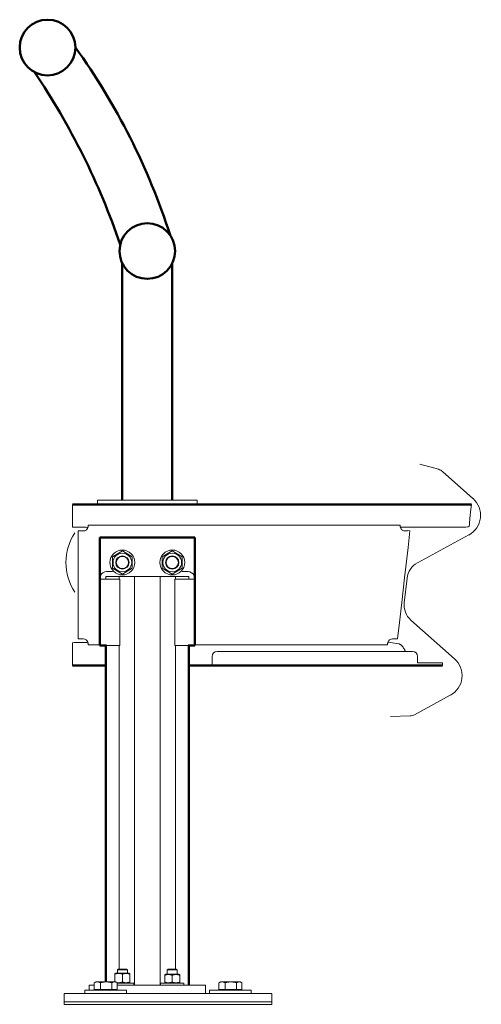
# Model space of a CAD drawing. Header units: metres. Extents: x -699 to 2316, y -1199 to 781.
# Tile 197 of 256: x -26.689 to -26.133, y 1.144 to 2.329. Entities that reach past the tile are written whole.
import ezdxf

# ---------------------------------------------------------------- set-up
doc = ezdxf.new("R2010")
doc.units = ezdxf.units.M
doc.layers.add('N-WE-BV-GELEIDECONSTRUCTIE-GD', color=210, linetype='Continuous', lineweight=50)

# ---------------------------------------------------------------- blocks, each defined once
blk = doc.blocks.new('EDSP-KW-handleuning')
at = {"layer": 'N-WE-BV-GELEIDECONSTRUCTIE-GD'}
for p, q in [((-0.0602, 0.607), (-0.0602, 0.8924)), ((0.0001, 0.8924), (0.0001, 0.607)), ((-0.12, 0.602), (0.36, 0.602)), ((-0.087, 0.562), (-0.083, 0.562)), ((-0.087, 0.5154), (-0.087, 0.562)), ((-0.079, 0.562), (-0.083, 0.562)), ((0.019, 0.562), (-0.079, 0.562)), ((0.023, 0.562), (0.019, 0.562)), ((0.023, 0.562), (0.027, 0.562)), ((0.027, 0.562), (0.027, 0.5154)), ((-0.087, 0.513), (-0.087, 0.5154)), ((-0.087, 0.512), (-0.087, 0.513)), ((-0.087, 0.432), (-0.087, 0.512)), ((0.027, 0.5154), (0.027, 0.513)), ((0.027, 0.513), (0.027, 0.512)), ((0.027, 0.432), (0.027, 0.512)), ((-0.079, 0.432), (-0.087, 0.432)), ((-0.08, 0.027), (-0.08, 0.432)), ((0.027, 0.432), (0.019, 0.432)), ((0.02, 0.023), (0.02, 0.432)), ((-0.114, 0.408), (-0.12, 0.408)), ((-0.08, 0.408), (-0.114, 0.408)), ((0.042, 0.408), (0.02, 0.408)), ((0.042, 0.408), (0.048, 0.408)), ((0.048, 0.408), (0.2958, 0.408)), ((0.2958, 0.408), (0.298, 0.408)), ((0.319, 0.408), (0.298, 0.408)), ((0.325, 0.408), (0.319, 0.408))]:
    blk.add_line(p, q, dxfattribs=at)
at = {"layer": 'N-WE-BV-GELEIDECONSTRUCTIE-GD', "color": 8, "lineweight": 13}
for p, q in [((0.2977, 0.6504), (0.3203, 0.6442)), ((0.3251, 0.6416), (0.3618, 0.609)), ((0.0001, 0.607), (-0.0602, 0.607)), ((-0.12, 0.596), (-0.12, 0.602)), ((-0.12, 0.596), (-0.12, 0.585)), ((0.3581, 0.585), (0.3593, 0.596)), ((0.36, 0.602), (0.3593, 0.596)), ((-0.12, 0.585), (-0.12, 0.579)), ((0.3575, 0.579), (0.3581, 0.585)), ((-0.12, 0.579), (-0.12, 0.5779)), ((-0.12, 0.5779), (-0.12, 0.5749)), ((-0.107, 0.5744), (-0.114, 0.5744)), ((-0.113, 0.57), (-0.107, 0.57)), ((-0.113, 0.57), (-0.113, 0.44)), ((-0.107, 0.57), (-0.107, 0.57)), ((-0.1012, 0.5754), (-0.1012, 0.577)), ((-0.1012, 0.577), (0.274, 0.577)), ((0.274, 0.577), (0.274, 0.5771)), ((0.274, 0.577), (0.274, 0.5765)), ((0.351, 0.5747), (0.28, 0.5747)), ((0.286, 0.57), (0.283, 0.5704)), ((0.286, 0.57), (0.2837, 0.5501)), ((0.3571, 0.5752), (0.3574, 0.5782)), ((0.3574, 0.5782), (0.3575, 0.579)), ((0.3568, 0.5651), (0.2949, 0.5316)), ((-0.072, 0.5389), (-0.06, 0.5459)), ((-0.06, 0.5459), (-0.048, 0.5389)), ((-0.012, 0.5389), (0, 0.5459)), ((0, 0.5459), (0.012, 0.5389)), ((0.2795, 0.5136), (0.2837, 0.5501)), ((-0.072, 0.5251), (-0.072, 0.5389)), ((-0.048, 0.5389), (-0.048, 0.5251)), ((-0.012, 0.5251), (-0.012, 0.5389)), ((0.012, 0.5389), (0.012, 0.5251)), ((-0.06, 0.5181), (-0.072, 0.5251)), ((-0.048, 0.5251), (-0.06, 0.5181)), ((0, 0.5181), (-0.012, 0.5251)), ((0.012, 0.5251), (0, 0.5181)), ((-0.087, 0.5154), (-0.0866, 0.5154)), ((-0.087, 0.512), (-0.079, 0.512)), ((-0.08, 0.515), (-0.0718, 0.515)), ((-0.08, 0.512), (-0.08, 0.515)), ((-0.079, 0.521), (-0.072, 0.521)), ((-0.063, 0.512), (-0.079, 0.512)), ((-0.064, 0.515), (-0.0718, 0.515)), ((-0.0454, 0.515), (-0.064, 0.515)), ((-0.064, 0.512), (-0.064, 0.515)), ((-0.063, 0.432), (-0.063, 0.512)), ((-0.0454, 0.023), (-0.0454, 0.515)), ((-0.0454, 0.515), (-0.0389, 0.515)), ((-0.0211, 0.515), (-0.0389, 0.515)), ((-0.0211, 0.515), (-0.0146, 0.515)), ((-0.0146, 0.023), (-0.0146, 0.515)), ((0.004, 0.515), (-0.0146, 0.515)), ((0.019, 0.512), (0.003, 0.512)), ((0.003, 0.432), (0.003, 0.512)), ((0.004, 0.512), (0.004, 0.515)), ((0.0118, 0.515), (0.004, 0.515)), ((0.0118, 0.515), (0.02, 0.515)), ((0.012, 0.521), (0.019, 0.521)), ((0.019, 0.512), (0.027, 0.512)), ((0.02, 0.512), (0.02, 0.515)), ((0.0266, 0.5154), (0.027, 0.5154)), ((0.276, 0.4838), (0.2795, 0.5136)), ((0.276, 0.4838), (0.2795, 0.5136)), ((0.2825, 0.5132), (0.279, 0.4834)), ((0.2733, 0.4599), (0.276, 0.4838)), ((0.2869, 0.4627), (0.3396, 0.416)), ((0.2733, 0.4599), (0.271, 0.44)), ((-0.113, 0.44), (-0.107, 0.44)), ((-0.107, 0.44), (-0.107, 0.44)), ((0.265, 0.44), (0.265, 0.44)), ((-0.12, 0.4351), (-0.12, 0.4321)), ((-0.12, 0.431), (-0.12, 0.4321)), ((-0.12, 0.411), (-0.12, 0.431)), ((-0.114, 0.4356), (-0.107, 0.4356)), ((-0.1012, 0.433), (-0.1012, 0.4346)), ((-0.1012, 0.433), (-0.087, 0.433)), ((-0.079, 0.432), (-0.063, 0.432)), ((-0.064, 0.0425), (-0.064, 0.432)), ((0.003, 0.432), (0.019, 0.432)), ((0.004, 0.0425), (0.004, 0.432)), ((0.027, 0.433), (0.2591, 0.433)), ((0.2598, 0.4359), (0.2726, 0.434)), ((0.048, 0.419), (0.048, 0.414)), ((0.054, 0.425), (0.289, 0.425)), ((0.295, 0.4118), (0.295, 0.419)), ((-0.12, 0.411), (-0.12, 0.408)), ((0.048, 0.408), (0.048, 0.414)), ((0.298, 0.411), (0.2958, 0.411)), ((0.298, 0.411), (0.319, 0.411)), ((0.319, 0.411), (0.325, 0.411)), ((0.325, 0.408), (0.325, 0.411)), ((0.3345, 0.3721), (0.2914, 0.3487)), ((0.2861, 0.3473), (0.2626, 0.3464)), ((-0.0682, 0.0377), (-0.069, 0.0373)), ((-0.069, 0.0365), (-0.069, 0.0373)), ((-0.069, 0.0365), (-0.069, 0.027)), ((-0.0517, 0.0377), (-0.0682, 0.0377)), ((-0.0649, 0.0425), (-0.066, 0.0414)), ((-0.054, 0.0414), (-0.066, 0.0414)), ((-0.066, 0.0377), (-0.066, 0.0414)), ((-0.0649, 0.0425), (-0.0551, 0.0425)), ((-0.06, 0.0365), (-0.06, 0.0267)), ((-0.0551, 0.0425), (-0.054, 0.0414)), ((-0.054, 0.0377), (-0.054, 0.0414)), ((-0.0517, 0.0377), (-0.051, 0.0373)), ((-0.051, 0.0373), (-0.051, 0.0365)), ((-0.051, 0.0365), (-0.051, 0.0267)), ((-0.0083, 0.0363), (-0.009, 0.0359)), ((-0.009, 0.0351), (-0.009, 0.0359)), ((0.0083, 0.0363), (-0.0083, 0.0363)), ((-0.0049, 0.0425), (-0.006, 0.0414)), ((0.006, 0.0414), (-0.006, 0.0414)), ((-0.006, 0.0363), (-0.006, 0.0414)), ((-0.0049, 0.0425), (0.0049, 0.0425)), ((0.0049, 0.0425), (0.006, 0.0414)), ((0.006, 0.0363), (0.006, 0.0414)), ((0.0083, 0.0363), (0.009, 0.0359)), ((0.009, 0.0359), (0.009, 0.0351)), ((-0.0938, 0.0178), (-0.0938, 0.0259)), ((-0.092, 0.027), (-0.0936, 0.0261)), ((-0.0901, 0.027), (-0.092, 0.027)), ((-0.0795, 0.027), (-0.0901, 0.027)), ((-0.0864, 0.0178), (-0.0864, 0.0259)), ((-0.0694, 0.027), (-0.0795, 0.027)), ((-0.0726, 0.0178), (-0.0726, 0.0259)), ((-0.068, 0.027), (-0.0694, 0.027)), ((-0.068, 0.027), (-0.0664, 0.0261)), ((-0.0662, 0.0178), (-0.0662, 0.0259)), ((-0.0662, 0.0255), (-0.046, 0.0255)), ((-0.0517, 0.0255), (-0.051, 0.0259)), ((-0.051, 0.0267), (-0.051, 0.0259)), ((-0.046, 0.023), (-0.046, 0.0255)), ((-0.014, 0.0255), (0.014, 0.0255)), ((-0.014, 0.023), (-0.014, 0.0255)), ((-0.009, 0.0351), (-0.009, 0.0267)), ((-0.009, 0.0259), (-0.009, 0.0267)), ((-0.0083, 0.0255), (-0.009, 0.0259)), ((0, 0.0351), (0, 0.0267)), ((0.0083, 0.0255), (0.009, 0.0259)), ((0.009, 0.0351), (0.009, 0.0267)), ((0.009, 0.0267), (0.009, 0.0259)), ((0.014, 0.023), (0.014, 0.0255)), ((0.0562, 0.0178), (0.0562, 0.0259)), ((0.058, 0.027), (0.0564, 0.0261)), ((0.0599, 0.027), (0.058, 0.027)), ((0.0705, 0.027), (0.0599, 0.027)), ((0.0636, 0.0178), (0.0636, 0.0259)), ((0.0806, 0.027), (0.0705, 0.027)), ((0.0774, 0.0178), (0.0774, 0.0259)), ((0.082, 0.027), (0.0806, 0.027)), ((0.082, 0.027), (0.0836, 0.0261)), ((0.0838, 0.0178), (0.0838, 0.0259)), ((-0.13, 0.013), (-0.13, 0.003)), ((0.12, 0.013), (-0.13, 0.013)), ((-0.055, 0.017), (-0.105, 0.017)), ((-0.105, 0.017), (-0.105, 0.013)), ((-0.1, 0.023), (-0.0938, 0.023)), ((-0.1, 0.017), (-0.1, 0.023)), ((-0.0864, 0.0178), (-0.0938, 0.0178)), ((-0.0912, 0.0178), (-0.0912, 0.017)), ((-0.0726, 0.0178), (-0.0864, 0.0178)), ((-0.0662, 0.0178), (-0.0726, 0.0178)), ((-0.0688, 0.0178), (-0.0688, 0.017)), ((-0.0662, 0.023), (-0.0652, 0.023)), ((-0.0652, 0.023), (0.0052, 0.023)), ((-0.055, 0.017), (-0.055, 0.013)), ((0.0052, 0.023), (0.0095, 0.023)), ((0.0095, 0.023), (0.04, 0.023)), ((0.04, 0.013), (0.04, 0.023)), ((0.095, 0.017), (0.045, 0.017)), ((0.045, 0.017), (0.045, 0.013)), ((0.0636, 0.0178), (0.0562, 0.0178)), ((0.0588, 0.0178), (0.0588, 0.017)), ((0.0774, 0.0178), (0.0636, 0.0178)), ((0.0838, 0.0178), (0.0774, 0.0178)), ((0.0812, 0.0178), (0.0812, 0.017)), ((0.095, 0.017), (0.095, 0.013)), ((0.12, 0.003), (0.12, 0.013)), ((-0.13, 0.003), (0.12, 0.003)), ((-0.13, 0.003), (-0.13, 0)), ((0.12, 0.003), (-0.13, 0.003)), ((0.12, 0), (-0.13, 0)), ((0.12, 0), (0.12, 0.003))]:
    blk.add_line(p, q, dxfattribs=at)
blk.add_lwpolyline([(0.03, 0.602), (-0.09, 0.602), (-0.09, 0.607), (0.03, 0.607)], close=True, dxfattribs=at)
at = {"layer": 'N-WE-BV-GELEIDECONSTRUCTIE-GD', "color": 8, "lineweight": 13, "flags": 128}
for points in [[(-0.1012, 0.577), (-0.1011, 0.5769), (-0.101, 0.5769), (-0.101, 0.5767), (-0.101, 0.5766), (-0.101, 0.5764), (-0.101, 0.5762), (-0.101, 0.576), (-0.1011, 0.5758), (-0.1011, 0.5755), (-0.1012, 0.5752), (-0.1013, 0.5749), (-0.1014, 0.5746), (-0.1015, 0.5743), (-0.1017, 0.574), (-0.1018, 0.5737), (-0.102, 0.5733), (-0.1021, 0.573), (-0.1023, 0.5727), (-0.1025, 0.5724), (-0.1027, 0.5721), (-0.1029, 0.5718), (-0.1032, 0.5715), (-0.1034, 0.5713), (-0.1037, 0.571)], [(0.2767, 0.571), (0.2765, 0.5712), (0.2763, 0.5714), (0.2761, 0.5716), (0.2759, 0.5719), (0.2757, 0.5721), (0.2755, 0.5723), (0.2754, 0.5726), (0.2752, 0.5728), (0.2751, 0.5731), (0.2749, 0.5734), (0.2748, 0.5736), (0.2747, 0.5739), (0.2746, 0.5742), (0.2745, 0.5744), (0.2744, 0.5747), (0.2743, 0.5749), (0.2742, 0.5752), (0.2742, 0.5754), (0.2741, 0.5756), (0.2741, 0.5758), (0.274, 0.576), (0.274, 0.5762), (0.274, 0.5764), (0.274, 0.5765)], [(0.28, 0.57), (0.2802, 0.57), (0.2804, 0.57), (0.2806, 0.57), (0.2807, 0.5701), (0.2809, 0.5701), (0.2811, 0.5701), (0.2813, 0.5701), (0.2815, 0.5701), (0.2816, 0.5701), (0.2818, 0.5701), (0.282, 0.5702), (0.2821, 0.5702), (0.2822, 0.5702), (0.2824, 0.5702), (0.2825, 0.5702), (0.2826, 0.5702), (0.2827, 0.5703), (0.2828, 0.5703), (0.2828, 0.5703), (0.2829, 0.5703), (0.283, 0.5703), (0.283, 0.5703), (0.283, 0.5703), (0.283, 0.5704)], [(-0.087, 0.513), (-0.087, 0.5132), (-0.087, 0.5135), (-0.087, 0.5137), (-0.0869, 0.5139), (-0.0869, 0.5142), (-0.0869, 0.5144), (-0.0868, 0.5146), (-0.0868, 0.5148), (-0.0868, 0.515), (-0.0867, 0.5151), (-0.0867, 0.5153), (-0.0866, 0.5155), (-0.0866, 0.5156), (-0.0865, 0.5157), (-0.0865, 0.5159), (-0.0864, 0.516), (-0.0864, 0.5161), (-0.0864, 0.5161), (-0.0863, 0.5162), (-0.0863, 0.5163), (-0.0863, 0.5163), (-0.0863, 0.5163), (-0.0863, 0.5164), (-0.0863, 0.5164)], [(0.0263, 0.5164), (0.0263, 0.5164), (0.0263, 0.5163), (0.0263, 0.5163), (0.0263, 0.5163), (0.0263, 0.5162), (0.0264, 0.5161), (0.0264, 0.5161), (0.0264, 0.516), (0.0265, 0.5159), (0.0265, 0.5157), (0.0266, 0.5156), (0.0266, 0.5155), (0.0267, 0.5153), (0.0267, 0.5152), (0.0268, 0.515), (0.0268, 0.5148), (0.0268, 0.5146), (0.0269, 0.5144), (0.0269, 0.5142), (0.0269, 0.514), (0.027, 0.5137), (0.027, 0.5135), (0.027, 0.5132), (0.027, 0.513)], [(-0.1037, 0.439), (-0.1034, 0.4387), (-0.1032, 0.4385), (-0.1029, 0.4382), (-0.1027, 0.4379), (-0.1025, 0.4376), (-0.1023, 0.4373), (-0.1021, 0.437), (-0.102, 0.4367), (-0.1018, 0.4363), (-0.1016, 0.436), (-0.1015, 0.4357), (-0.1014, 0.4354), (-0.1013, 0.435), (-0.1012, 0.4348), (-0.1011, 0.4345), (-0.1011, 0.4342), (-0.101, 0.434), (-0.101, 0.4337), (-0.101, 0.4336), (-0.101, 0.4334), (-0.101, 0.4333), (-0.101, 0.4331), (-0.1011, 0.4331), (-0.1012, 0.433)], [(0.2591, 0.433), (0.2591, 0.4331), (0.259, 0.4332), (0.259, 0.4333), (0.259, 0.4334), (0.259, 0.4336), (0.259, 0.4338), (0.259, 0.434), (0.259, 0.4342), (0.2591, 0.4345), (0.2592, 0.4348), (0.2593, 0.4351), (0.2594, 0.4354), (0.2595, 0.4357), (0.2596, 0.436), (0.2598, 0.4363), (0.2599, 0.4367), (0.2601, 0.437), (0.2603, 0.4373), (0.2605, 0.4376), (0.2607, 0.4379), (0.2609, 0.4382), (0.2611, 0.4385), (0.2614, 0.4388), (0.2616, 0.439)], [(0.271, 0.44), (0.271, 0.44), (0.2709, 0.44), (0.2709, 0.44), (0.2708, 0.44), (0.2707, 0.44), (0.2705, 0.44), (0.2704, 0.4399), (0.2702, 0.4399), (0.27, 0.4399), (0.2697, 0.4399), (0.2695, 0.4399), (0.2692, 0.4399), (0.2689, 0.4399), (0.2686, 0.4399), (0.2683, 0.4399), (0.268, 0.4399), (0.2676, 0.4399), (0.2673, 0.44), (0.2669, 0.44), (0.2665, 0.44), (0.2661, 0.44), (0.2657, 0.44), (0.2654, 0.44), (0.265, 0.44)], [(0.2726, 0.434), (0.2729, 0.4339), (0.2733, 0.4338), (0.2736, 0.4337), (0.2739, 0.4335), (0.2743, 0.4333), (0.2746, 0.4331), (0.2749, 0.4329), (0.2753, 0.4326), (0.2756, 0.4323), (0.276, 0.432), (0.2763, 0.4316), (0.2766, 0.4312), (0.277, 0.4308), (0.2773, 0.4304), (0.2777, 0.4299), (0.278, 0.4294), (0.2783, 0.4289), (0.2787, 0.4284), (0.279, 0.4279), (0.2794, 0.4273), (0.2797, 0.4268), (0.28, 0.4262), (0.2804, 0.4256), (0.2807, 0.425)], [(0.2958, 0.411), (0.2957, 0.411), (0.2956, 0.411), (0.2956, 0.411), (0.2955, 0.411), (0.2955, 0.411), (0.2954, 0.411), (0.2954, 0.4111), (0.2953, 0.4111), (0.2953, 0.4111), (0.2952, 0.4111), (0.2952, 0.4112), (0.2952, 0.4112), (0.2951, 0.4112), (0.2951, 0.4113), (0.2951, 0.4113), (0.2951, 0.4113), (0.2951, 0.4114), (0.295, 0.4114), (0.295, 0.4115), (0.295, 0.4115), (0.295, 0.4116), (0.295, 0.4117), (0.295, 0.4117), (0.295, 0.4118)], [(-0.06, 0.0365), (-0.0604, 0.0366), (-0.0608, 0.0367), (-0.0612, 0.0368), (-0.0616, 0.0369), (-0.062, 0.037), (-0.0624, 0.0371), (-0.0627, 0.0371), (-0.0631, 0.0372), (-0.0635, 0.0372), (-0.0638, 0.0372), (-0.0642, 0.0373), (-0.0645, 0.0373), (-0.0648, 0.0373), (-0.0652, 0.0372), (-0.0655, 0.0372), (-0.0659, 0.0372), (-0.0663, 0.0371), (-0.0666, 0.0371), (-0.067, 0.037), (-0.0674, 0.0369), (-0.0678, 0.0368), (-0.0682, 0.0367), (-0.0686, 0.0366), (-0.069, 0.0365)], [(-0.051, 0.0365), (-0.0514, 0.0366), (-0.0518, 0.0367), (-0.0522, 0.0368), (-0.0526, 0.0369), (-0.053, 0.037), (-0.0534, 0.0371), (-0.0537, 0.0371), (-0.0541, 0.0372), (-0.0545, 0.0372), (-0.0548, 0.0372), (-0.0552, 0.0373), (-0.0555, 0.0373), (-0.0558, 0.0373), (-0.0562, 0.0372), (-0.0565, 0.0372), (-0.0569, 0.0372), (-0.0573, 0.0371), (-0.0576, 0.0371), (-0.058, 0.037), (-0.0584, 0.0369), (-0.0588, 0.0368), (-0.0592, 0.0367), (-0.0596, 0.0366), (-0.06, 0.0365)], [(0, 0.0351), (-0.0004, 0.0352), (-0.0008, 0.0354), (-0.0012, 0.0355), (-0.0016, 0.0356), (-0.002, 0.0356), (-0.0024, 0.0357), (-0.0027, 0.0358), (-0.0031, 0.0358), (-0.0035, 0.0358), (-0.0038, 0.0359), (-0.0042, 0.0359), (-0.0045, 0.0359), (-0.0048, 0.0359), (-0.0052, 0.0359), (-0.0055, 0.0358), (-0.0059, 0.0358), (-0.0063, 0.0358), (-0.0066, 0.0357), (-0.007, 0.0356), (-0.0074, 0.0356), (-0.0078, 0.0355), (-0.0082, 0.0354), (-0.0086, 0.0352), (-0.009, 0.0351)], [(0.009, 0.0351), (0.0086, 0.0352), (0.0082, 0.0354), (0.0078, 0.0355), (0.0074, 0.0356), (0.007, 0.0356), (0.0066, 0.0357), (0.0063, 0.0358), (0.0059, 0.0358), (0.0055, 0.0358), (0.0052, 0.0359), (0.0048, 0.0359), (0.0045, 0.0359), (0.0042, 0.0359), (0.0038, 0.0359), (0.0035, 0.0358), (0.0031, 0.0358), (0.0027, 0.0358), (0.0024, 0.0357), (0.002, 0.0356), (0.0016, 0.0356), (0.0012, 0.0355), (0.0008, 0.0354), (0.0004, 0.0352), (0, 0.0351)], [(-0.0901, 0.027), (-0.0903, 0.027), (-0.0904, 0.027), (-0.0906, 0.027), (-0.0907, 0.027), (-0.0909, 0.027), (-0.091, 0.0269), (-0.0912, 0.0269), (-0.0913, 0.0269), (-0.0915, 0.0269), (-0.0916, 0.0268), (-0.0918, 0.0268), (-0.0919, 0.0267), (-0.0921, 0.0267), (-0.0922, 0.0266), (-0.0924, 0.0266), (-0.0925, 0.0265), (-0.0927, 0.0265), (-0.0929, 0.0264), (-0.093, 0.0263), (-0.0932, 0.0263), (-0.0933, 0.0262), (-0.0935, 0.0261), (-0.0937, 0.026), (-0.0938, 0.0259)], [(-0.0938, 0.0259), (-0.0938, 0.0259), (-0.0938, 0.0259), (-0.0938, 0.0259), (-0.0938, 0.026), (-0.0938, 0.026), (-0.0938, 0.026), (-0.0938, 0.026), (-0.0937, 0.026), (-0.0937, 0.026), (-0.0937, 0.026), (-0.0937, 0.026), (-0.0937, 0.026), (-0.0937, 0.026), (-0.0937, 0.026), (-0.0937, 0.026), (-0.0937, 0.026), (-0.0936, 0.0261), (-0.0936, 0.0261), (-0.0936, 0.0261), (-0.0936, 0.0261), (-0.0936, 0.0261), (-0.0936, 0.0261), (-0.0936, 0.0261), (-0.0936, 0.0261)], [(-0.0864, 0.0259), (-0.0866, 0.026), (-0.0868, 0.0261), (-0.0869, 0.0262), (-0.0871, 0.0263), (-0.0873, 0.0263), (-0.0874, 0.0264), (-0.0876, 0.0265), (-0.0877, 0.0265), (-0.0879, 0.0266), (-0.0881, 0.0266), (-0.0882, 0.0267), (-0.0884, 0.0267), (-0.0885, 0.0268), (-0.0887, 0.0268), (-0.0888, 0.0269), (-0.089, 0.0269), (-0.0891, 0.0269), (-0.0893, 0.0269), (-0.0894, 0.027), (-0.0896, 0.027), (-0.0897, 0.027), (-0.0898, 0.027), (-0.09, 0.027), (-0.0901, 0.027)], [(-0.0795, 0.027), (-0.0798, 0.027), (-0.0801, 0.027), (-0.0804, 0.027), (-0.0806, 0.027), (-0.0809, 0.027), (-0.0812, 0.0269), (-0.0815, 0.0269), (-0.0817, 0.0269), (-0.082, 0.0269), (-0.0823, 0.0268), (-0.0826, 0.0268), (-0.0829, 0.0267), (-0.0831, 0.0267), (-0.0834, 0.0266), (-0.0837, 0.0266), (-0.084, 0.0265), (-0.0843, 0.0265), (-0.0846, 0.0264), (-0.0849, 0.0263), (-0.0852, 0.0263), (-0.0855, 0.0262), (-0.0858, 0.0261), (-0.0861, 0.026), (-0.0864, 0.0259)], [(-0.0726, 0.0259), (-0.0729, 0.026), (-0.0732, 0.0261), (-0.0735, 0.0262), (-0.0738, 0.0263), (-0.0741, 0.0263), (-0.0744, 0.0264), (-0.0747, 0.0265), (-0.075, 0.0265), (-0.0753, 0.0266), (-0.0756, 0.0266), (-0.0759, 0.0267), (-0.0762, 0.0267), (-0.0765, 0.0268), (-0.0767, 0.0268), (-0.077, 0.0269), (-0.0773, 0.0269), (-0.0776, 0.0269), (-0.0779, 0.0269), (-0.0781, 0.027), (-0.0784, 0.027), (-0.0787, 0.027), (-0.079, 0.027), (-0.0792, 0.027), (-0.0795, 0.027)], [(-0.0694, 0.027), (-0.0695, 0.027), (-0.0696, 0.027), (-0.0698, 0.027), (-0.0699, 0.027), (-0.07, 0.027), (-0.0701, 0.0269), (-0.0703, 0.0269), (-0.0704, 0.0269), (-0.0705, 0.0269), (-0.0707, 0.0268), (-0.0708, 0.0268), (-0.0709, 0.0267), (-0.0711, 0.0267), (-0.0712, 0.0266), (-0.0713, 0.0266), (-0.0715, 0.0265), (-0.0716, 0.0265), (-0.0717, 0.0264), (-0.0719, 0.0263), (-0.072, 0.0263), (-0.0722, 0.0262), (-0.0723, 0.0261), (-0.0724, 0.026), (-0.0726, 0.0259)], [(-0.0662, 0.0259), (-0.0663, 0.026), (-0.0664, 0.0261), (-0.0666, 0.0262), (-0.0667, 0.0263), (-0.0669, 0.0263), (-0.067, 0.0264), (-0.0672, 0.0265), (-0.0673, 0.0265), (-0.0674, 0.0266), (-0.0676, 0.0266), (-0.0677, 0.0267), (-0.0678, 0.0267), (-0.068, 0.0268), (-0.0681, 0.0268), (-0.0682, 0.0269), (-0.0683, 0.0269), (-0.0685, 0.0269), (-0.0686, 0.0269), (-0.0687, 0.027), (-0.0689, 0.027), (-0.069, 0.027), (-0.0691, 0.027), (-0.0692, 0.027), (-0.0694, 0.027)], [(-0.0664, 0.0261), (-0.0662, 0.026), (-0.0659, 0.026), (-0.0656, 0.026), (-0.0654, 0.026), (-0.0651, 0.0259), (-0.0649, 0.0259), (-0.0646, 0.0259), (-0.0644, 0.0259), (-0.0641, 0.0259), (-0.0639, 0.0259), (-0.0636, 0.026), (-0.0634, 0.026), (-0.0631, 0.026), (-0.0628, 0.0261), (-0.0626, 0.0261), (-0.0623, 0.0261), (-0.062, 0.0262), (-0.0618, 0.0262), (-0.0615, 0.0263), (-0.0612, 0.0264), (-0.0609, 0.0265), (-0.0606, 0.0265), (-0.0603, 0.0266), (-0.06, 0.0267)], [(-0.06, 0.0267), (-0.0596, 0.0266), (-0.0592, 0.0265), (-0.0588, 0.0264), (-0.0584, 0.0263), (-0.058, 0.0262), (-0.0576, 0.0261), (-0.0573, 0.0261), (-0.0569, 0.026), (-0.0565, 0.026), (-0.0562, 0.026), (-0.0558, 0.0259), (-0.0555, 0.0259), (-0.0552, 0.0259), (-0.0548, 0.026), (-0.0545, 0.026), (-0.0541, 0.026), (-0.0537, 0.0261), (-0.0534, 0.0261), (-0.053, 0.0262), (-0.0526, 0.0263), (-0.0522, 0.0264), (-0.0518, 0.0265), (-0.0514, 0.0266), (-0.051, 0.0267)], [(-0.009, 0.0267), (-0.0086, 0.0266), (-0.0082, 0.0264), (-0.0078, 0.0263), (-0.0074, 0.0262), (-0.007, 0.0262), (-0.0066, 0.0261), (-0.0063, 0.026), (-0.0059, 0.026), (-0.0055, 0.0259), (-0.0052, 0.0259), (-0.0048, 0.0259), (-0.0045, 0.0259), (-0.0042, 0.0259), (-0.0038, 0.0259), (-0.0035, 0.0259), (-0.0031, 0.026), (-0.0027, 0.026), (-0.0024, 0.0261), (-0.002, 0.0262), (-0.0016, 0.0262), (-0.0012, 0.0263), (-0.0008, 0.0264), (-0.0004, 0.0266), (0, 0.0267)], [(0, 0.0267), (0.0004, 0.0266), (0.0008, 0.0264), (0.0012, 0.0263), (0.0016, 0.0262), (0.002, 0.0262), (0.0024, 0.0261), (0.0027, 0.026), (0.0031, 0.026), (0.0035, 0.0259), (0.0038, 0.0259), (0.0042, 0.0259), (0.0045, 0.0259), (0.0048, 0.0259), (0.0052, 0.0259), (0.0055, 0.0259), (0.0059, 0.026), (0.0063, 0.026), (0.0066, 0.0261), (0.007, 0.0262), (0.0074, 0.0262), (0.0078, 0.0263), (0.0082, 0.0264), (0.0086, 0.0266), (0.009, 0.0267)], [(0.0599, 0.027), (0.0597, 0.027), (0.0596, 0.027), (0.0594, 0.027), (0.0593, 0.027), (0.0591, 0.027), (0.059, 0.0269), (0.0588, 0.0269), (0.0587, 0.0269), (0.0585, 0.0269), (0.0584, 0.0268), (0.0582, 0.0268), (0.0581, 0.0267), (0.0579, 0.0267), (0.0578, 0.0266), (0.0576, 0.0266), (0.0575, 0.0265), (0.0573, 0.0265), (0.0571, 0.0264), (0.057, 0.0263), (0.0568, 0.0263), (0.0567, 0.0262), (0.0565, 0.0261), (0.0563, 0.026), (0.0562, 0.0259)], [(0.0562, 0.0259), (0.0562, 0.0259), (0.0562, 0.0259), (0.0562, 0.0259), (0.0562, 0.026), (0.0562, 0.026), (0.0562, 0.026), (0.0562, 0.026), (0.0563, 0.026), (0.0563, 0.026), (0.0563, 0.026), (0.0563, 0.026), (0.0563, 0.026), (0.0563, 0.026), (0.0563, 0.026), (0.0563, 0.026), (0.0563, 0.026), (0.0564, 0.0261), (0.0564, 0.0261), (0.0564, 0.0261), (0.0564, 0.0261), (0.0564, 0.0261), (0.0564, 0.0261), (0.0564, 0.0261), (0.0564, 0.0261)], [(0.0636, 0.0259), (0.0634, 0.026), (0.0632, 0.0261), (0.0631, 0.0262), (0.0629, 0.0263), (0.0627, 0.0263), (0.0626, 0.0264), (0.0624, 0.0265), (0.0623, 0.0265), (0.0621, 0.0266), (0.0619, 0.0266), (0.0618, 0.0267), (0.0616, 0.0267), (0.0615, 0.0268), (0.0613, 0.0268), (0.0612, 0.0269), (0.061, 0.0269), (0.0609, 0.0269), (0.0607, 0.0269), (0.0606, 0.027), (0.0604, 0.027), (0.0603, 0.027), (0.0602, 0.027), (0.06, 0.027), (0.0599, 0.027)], [(0.0705, 0.027), (0.0702, 0.027), (0.0699, 0.027), (0.0696, 0.027), (0.0694, 0.027), (0.0691, 0.027), (0.0688, 0.0269), (0.0685, 0.0269), (0.0683, 0.0269), (0.068, 0.0269), (0.0677, 0.0268), (0.0674, 0.0268), (0.0671, 0.0267), (0.0669, 0.0267), (0.0666, 0.0266), (0.0663, 0.0266), (0.066, 0.0265), (0.0657, 0.0265), (0.0654, 0.0264), (0.0651, 0.0263), (0.0648, 0.0263), (0.0645, 0.0262), (0.0642, 0.0261), (0.0639, 0.026), (0.0636, 0.0259)], [(0.0774, 0.0259), (0.0771, 0.026), (0.0768, 0.0261), (0.0765, 0.0262), (0.0762, 0.0263), (0.0759, 0.0263), (0.0756, 0.0264), (0.0753, 0.0265), (0.075, 0.0265), (0.0747, 0.0266), (0.0744, 0.0266), (0.0741, 0.0267), (0.0738, 0.0267), (0.0735, 0.0268), (0.0733, 0.0268), (0.073, 0.0269), (0.0727, 0.0269), (0.0724, 0.0269), (0.0721, 0.0269), (0.0719, 0.027), (0.0716, 0.027), (0.0713, 0.027), (0.071, 0.027), (0.0708, 0.027), (0.0705, 0.027)], [(0.0806, 0.027), (0.0805, 0.027), (0.0804, 0.027), (0.0802, 0.027), (0.0801, 0.027), (0.08, 0.027), (0.0799, 0.0269), (0.0797, 0.0269), (0.0796, 0.0269), (0.0795, 0.0269), (0.0793, 0.0268), (0.0792, 0.0268), (0.0791, 0.0267), (0.0789, 0.0267), (0.0788, 0.0266), (0.0787, 0.0266), (0.0785, 0.0265), (0.0784, 0.0265), (0.0783, 0.0264), (0.0781, 0.0263), (0.078, 0.0263), (0.0778, 0.0262), (0.0777, 0.0261), (0.0776, 0.026), (0.0774, 0.0259)], [(0.0838, 0.0259), (0.0837, 0.026), (0.0836, 0.0261), (0.0834, 0.0262), (0.0833, 0.0263), (0.0831, 0.0263), (0.083, 0.0264), (0.0828, 0.0265), (0.0827, 0.0265), (0.0826, 0.0266), (0.0824, 0.0266), (0.0823, 0.0267), (0.0822, 0.0267), (0.082, 0.0268), (0.0819, 0.0268), (0.0818, 0.0269), (0.0817, 0.0269), (0.0815, 0.0269), (0.0814, 0.0269), (0.0813, 0.027), (0.0811, 0.027), (0.081, 0.027), (0.0809, 0.027), (0.0808, 0.027), (0.0806, 0.027)]]:
    blk.add_lwpolyline(points, dxfattribs=at)
at = {"layer": 'N-WE-BV-GELEIDECONSTRUCTIE-GD'}
for centre in [(-0.15, 1.152), (-0.03, 0.907)]:
    blk.add_circle(centre, 0.0335, dxfattribs=at)
at = {"layer": 'N-WE-BV-GELEIDECONSTRUCTIE-GD', "color": 8, "lineweight": 13}
for centre, radius in [((-0.06, 0.532), 0.015), ((0, 0.532), 0.015), ((-0.06, 0.532), 0.0112), ((-0.06, 0.532), 0.008), ((-0.06, 0.532), 0.008), ((-0.06, 0.532), 0.00739), ((0, 0.532), 0.0112), ((0, 0.532), 0.008), ((0, 0.532), 0.008), ((0, 0.532), 0.00739)]:
    blk.add_circle(centre, radius, dxfattribs=at)
at = {"layer": 'N-WE-BV-GELEIDECONSTRUCTIE-GD'}
for centre, radius, start, end in [((-0.778, 0.6767), 0.8146, 17.8473, 35.6997), ((-0.8894, 0.6334), 0.8734, 18.8002, 34.0519)]:
    blk.add_arc(centre, radius, start, end, dxfattribs=at)
at = {"layer": 'N-WE-BV-GELEIDECONSTRUCTIE-GD', "color": 8, "lineweight": 13}
for centre, radius, start, end in [((0.3172, 0.6326), 0.012, 48.4199, 74.6737), ((0.3439, 0.5888), 0.027, 298.4199, 48.4199), ((-0.107, 0.576), 0.006, 270.0018, 303.7645), ((0.28, 0.576), 0.006, 236.2392, 269.7173), ((-0.0629, 0.532), 0.065, 146.5793, 213.4244), ((0.3063, 0.5105), 0.024, 118.4199, 173.4199), ((-0.079, 0.513), 0.008, 90.0018, 155.1339), ((0.019, 0.513), 0.008, 24.8698, 90.0018), ((0.3029, 0.4807), 0.024, 173.4199, 228.4199), ((-0.107, 0.434), 0.006, 56.2402, 90.0018), ((0.265, 0.434), 0.006, 90.0018, 123.7634), ((0.054, 0.419), 0.006, 90.0018, 180.0018), ((0.289, 0.419), 0.006, 0.0018, 90.0018), ((0.3217, 0.3958), 0.027, 298.4199, 48.4199), ((0.2856, 0.3593), 0.012, 272.1661, 298.4199)]:
    blk.add_arc(centre, radius, start, end, dxfattribs=at)
for centre, major_axis, ratio, start_param, end_param in [((-0.114, 0.5749), (-0.006, 0), 0.088934, 0, 1.570796), ((-0.107, 0.5739), (-0.006, 0), 0.088934, 3.59803, 4.712389), ((0.28, 0.5741), (-0.006, 0), 0.088934, 4.712389, 5.861431), ((0.351, 0.5752), (0.00604, 0), 0.088408, 4.712389, 6.27349), ((-0.114, 0.4351), (-0.006, 0), 0.088934, 4.712389, 6.283185), ((-0.107, 0.4361), (0.006, 0), 0.088934, 4.712389, 5.826739), ((0.265, 0.4361), (0.006, 0), 0.088934, 3.598039, 3.691331)]:
    blk.add_ellipse(centre, major_axis=major_axis, ratio=ratio, start_param=start_param, end_param=end_param, dxfattribs=at)

msp = doc.modelspace()

# ---------------------------------------------------------------- block references
at = {"layer": 'N-WE-BV-GELEIDECONSTRUCTIE-GD'}
msp.add_blockref('EDSP-KW-handleuning', (-26.5052, 1.1435), dxfattribs=at)

doc.saveas('drawing.dxf')
